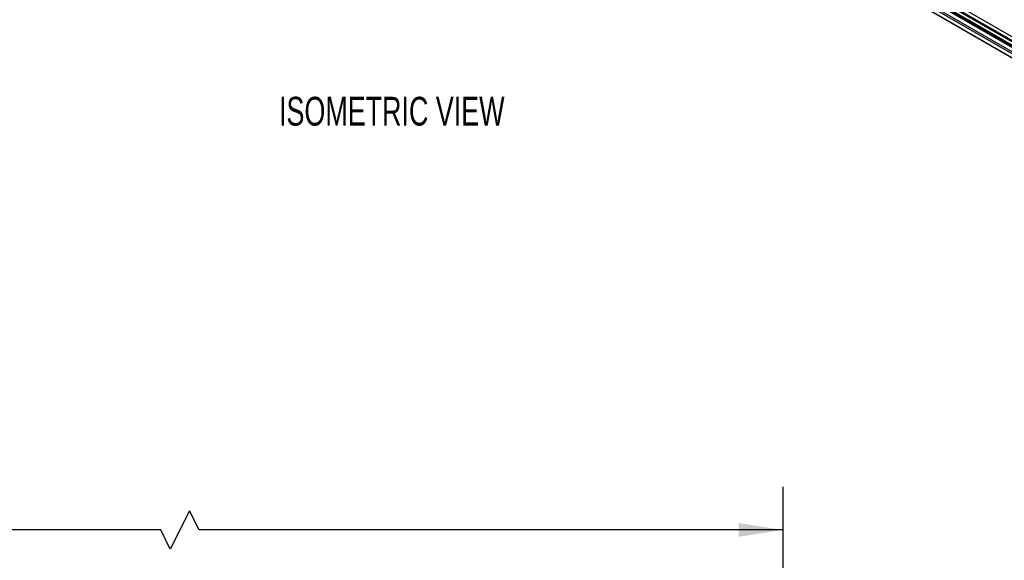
# Model space of a CAD drawing. Header units: millimetres. Extents: x 16 to 683, y 16 to 524.
# Tile 5 of 11: x 320 to 501, y 325 to 424. Entities that reach past the tile are written whole.
import ezdxf

# ---------------------------------------------------------------- set-up
doc = ezdxf.new("R2010")
doc.units = ezdxf.units.MM
doc.header["$LTSCALE"] = 2.5
doc.layers.add('DIMENSIONS', color=140, linetype='Continuous', lineweight=25)
doc.styles.add('SLDTEXTSTYLE0', font='TXT', dxfattribs={"width": 0.7})
doc.dimstyles.new('SLDDIMSTYLE0', dxfattribs={"dimtxt": 5.39502, "dimasz": 8.255, "dimexe": 0, "dimexo": 0.0625, "dimgap": 1.348755, "dimtad": 0, "dimtih": 1, "dimtoh": 1, "dimrnd": 1e-09, "dimzin": 12, "dimdsep": 46, "dimtxsty": 'SLDTEXTSTYLE0', "dimsah": 1, "dimcen": 0.09, "dimadec": 0, "dimazin": 3, "dimtfac": 1, "dimtofl": 0, "dimtmove": 0, "dimatfit": 3, "dimfxl": 0, "dimfrac": 2, "dimtolj": 1, "dimtzin": 12, "dimarcsym": 0})

# ---------------------------------------------------------------- blocks, each defined once
blk = doc.blocks.new('_D_6')
at = {"layer": 'DIMENSIONS'}
for p, q in [((86.04, 255.39), (86.04, 338.31)), ((460.49, 252.71), (460.49, 338.31)), ((351.07, 333.9), (347.54, 326.85)), ((352.83, 330.37), (351.07, 333.9)), ((86.04, 330.37), (220.54, 330.37)), ((227.85, 330.37), (226.04, 330.37)), ((226.04, 330.37), (226.04, 321.8)), ((248.37, 330.37), (250.18, 330.37)), ((250.18, 330.37), (250.18, 321.8)), ((345.78, 330.37), (255.68, 330.37)), ((347.54, 326.85), (345.78, 330.37)), ((460.49, 330.37), (352.83, 330.37)), ((226.04, 321.8), (227.85, 321.8)), ((250.18, 321.8), (248.37, 321.8))]:
    blk.add_line(p, q, dxfattribs=at)
for points in [[(86.04, 330.37), (94.3, 329.1), (94.3, 331.64)], [(460.49, 330.37), (452.24, 331.64), (452.24, 329.1)]]:
    blk.add_solid(points, dxfattribs=at)
at = {"layer": 'DIMENSIONS', "char_height": 5.292, "attachment_point": 1, "style": 'SLDTEXTSTYLE0'}
for s, insert in [('985.2', (227.85, 338.4)), ('38.79', (227.85, 328.62))]:
    blk.add_mtext(s, dxfattribs=dict(at, insert=insert))

msp = doc.modelspace()

# ---------------------------------------------------------------- linework, layer by layer
for p, q in [((379.725, 492.159), (662.568, 328.877)), ((379.833, 492.097), (662.614, 328.85)), ((379.725, 491.2), (662.568, 327.918)), ((379.833, 491.386), (662.614, 328.14)), ((390.744, 484.253), (648.205, 335.624)), ((390.761, 484.097), (647.941, 335.63)), ((391.897, 481.206), (646.148, 334.43)), ((391.961, 481.243), (646.212, 334.467)), ((392.576, 481.598), (646.489, 335.017)), ((392.884, 481.776), (646.708, 335.246)), ((394.261, 481.779), (647.516, 335.578)), ((394.331, 481.916), (647.76, 335.615))]:
    msp.add_line(p, q)

# ---------------------------------------------------------------- texts
at = {"layer": 'DIMENSIONS', "insert": (367.571, 410.123), "char_height": 5.29167, "attachment_point": 1, "style": 'SLDTEXTSTYLE0'}
msp.add_mtext('ISOMETRIC VIEW', dxfattribs=at)

# ---------------------------------------------------------------- dimensions: what is measured, and where the dimension line sits
at = {"layer": 'DIMENSIONS'}
dim = msp.add_linear_dim(base=(460.493, 330.373), p1=(86.043, 252.214), p2=(460.493, 249.534), text='985.2', dimstyle='SLDDIMSTYLE0', dxfattribs=at)
dim.commit()
dim.dimension.update_dxf_attribs({"geometry": '_D_6', "text_midpoint": (238.113, 330.373), "dimtype": 160})

doc.saveas('drawing.dxf')
